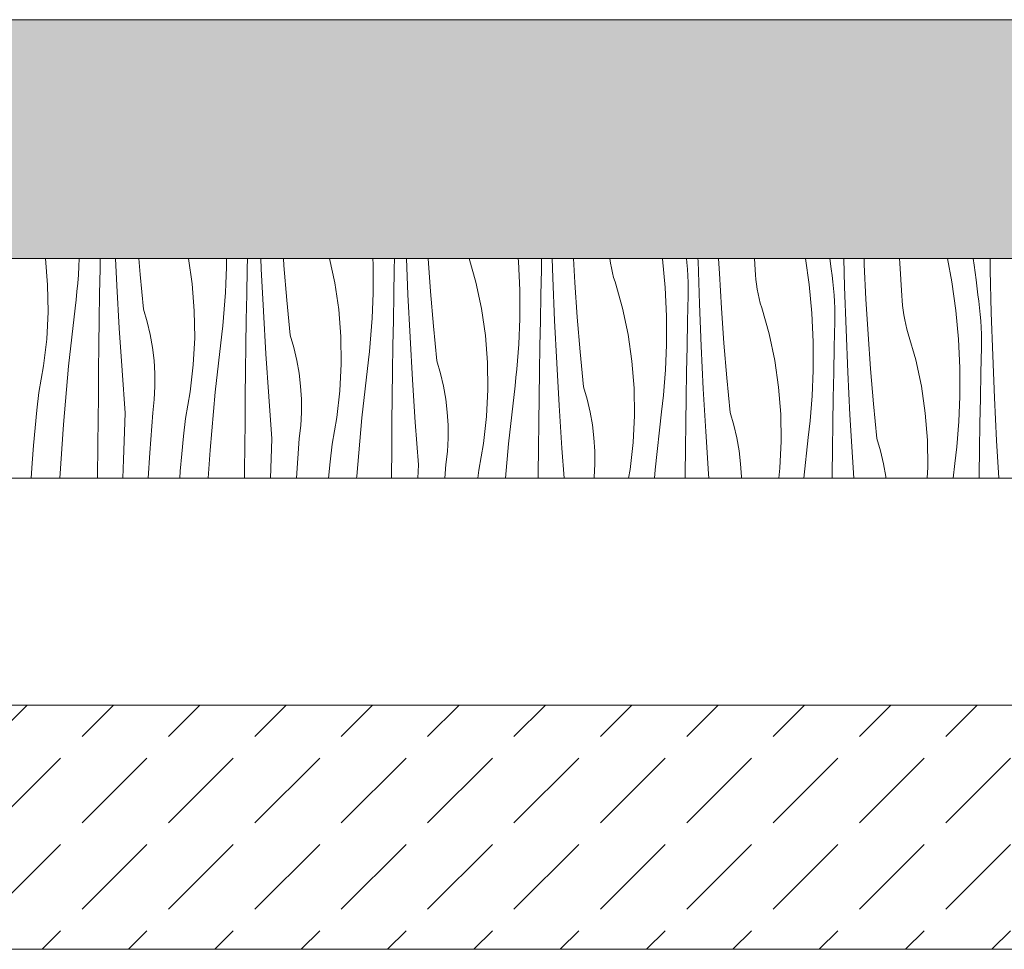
# Model space of a CAD drawing. Header units: millimetres. Extents: x -7814 to 55813, y 465 to 25965.
# Tile 48 of 112: x 36751 to 37558, y 20728 to 21489. Entities that reach past the tile are written whole.
import ezdxf

# ---------------------------------------------------------------- set-up
doc = ezdxf.new("R2010")
doc.units = ezdxf.units.MM
doc.layers.add('2D Drafting - General2', color=251, linetype='Continuous', lineweight=15)
doc.layers.add('2D Drafting - General81', color=251, linetype='Continuous', lineweight=20)

# ---------------------------------------------------------------- blocks, each defined once
blk = doc.blocks.new('*X24')
at = {"layer": '2D Drafting - General81', "linetype": 'Continuous'}
for p, q in [((-62041.51, 69524.94), (-62043.25, 69546.59)), ((-62015.89, 69540.01), (-62015.54, 69546.59)), ((-61998.55, 69538.29), (-61998.4, 69546.59)), ((-61984.89, 69524.48), (-61985.99, 69546.59)), ((-61965.68, 69533.5), (-61966.77, 69546.59)), ((-61923.22, 69525.88), (-61926.26, 69546.59)), ((-61895.02, 69546.59), (-61895.01, 69539.43)), ((-61878.11, 69538.01), (-61877.94, 69546.59)), ((-61866.56, 69538.18), (-61866.91, 69546.59)), ((-61847.98, 69540.81), (-61848.39, 69546.59)), ((-61806.37, 69526.65), (-61810.63, 69546.59)), ((-61775.22, 69546.59), (-61774.99, 69541.78)), ((-61774.99, 69541.78), (-61774.94, 69518.26)), ((-61757.63, 69537.73), (-61757.44, 69546.59)), ((-61746.49, 69517.01), (-61747.72, 69546.59)), ((-61727.91, 69519.64), (-61729.83, 69546.59)), ((-61690.94, 69527.17), (-61696.43, 69546.59)), ((-61656.24, 69546.59), (-61656.02, 69544.1)), ((-61656.02, 69544.1), (-61654.92, 69520.61)), ((-61637.12, 69537.45), (-61637.06, 69542.83)), ((-61637.06, 69542.83), (-61637.11, 69546.59)), ((-61627.87, 69530.72), (-61628.39, 69546.59)), ((-61609.88, 69526.98), (-61611.04, 69546.59)), ((-61581.22, 69546.58), (-61581.22, 69546.59)), ((-61580.63, 69542.68), (-61581.22, 69546.58)), ((-61579.9, 69538.8), (-61580.63, 69542.68)), ((-61538.11, 69546.59), (-61538.08, 69546.35)), ((-61538.08, 69546.35), (-61535.95, 69522.93)), ((-61518.03, 69543.15), (-61518.4, 69546.59)), ((-61517.58, 69537.78), (-61518.03, 69543.15)), ((-61508.96, 69544.44), (-61509.01, 69546.59)), ((-61507.8, 69509.55), (-61508.96, 69544.44)), ((-61491.5, 69534.34), (-61492.09, 69546.59)), ((-61462.1, 69537.21), (-61462.75, 69546.59)), ((-61420.92, 69546.59), (-61418.01, 69525.18)), ((-61401, 69546.59), (-61400.06, 69537.98)), ((-61388.89, 69523.27), (-61389.47, 69546.59)), ((-61372.79, 69541.71), (-61372.97, 69546.59)), ((-61371.44, 69513.17), (-61372.79, 69541.71)), ((-61343.79, 69542.63), (-61344.01, 69546.59)), ((-61342.95, 69529.33), (-61343.79, 69542.63)), ((-61304.6, 69546.59), (-61301.11, 69527.32)), ((-61283.62, 69546.59), (-61282.85, 69541.18)), ((-61269.69, 69537), (-61269.85, 69546.59)), ((-62016.34, 69533.15), (-62015.89, 69540.01)), ((-61998.89, 69517.4), (-61998.55, 69538.29)), ((-61962.97, 69505.05), (-61965.68, 69533.5)), ((-61895.19, 69532.56), (-61895.01, 69539.43)), ((-61878.48, 69517.12), (-61878.11, 69538.01)), ((-61864.82, 69503.31), (-61866.56, 69538.18)), ((-61845.61, 69512.33), (-61847.98, 69540.81)), ((-61758.04, 69516.84), (-61757.63, 69537.73)), ((-61637.56, 69516.56), (-61637.12, 69537.45)), ((-61579.04, 69534.94), (-61579.9, 69538.8)), ((-61578.04, 69531.12), (-61579.04, 69534.94)), ((-61517.26, 69532.41), (-61517.58, 69537.78)), ((-61489.81, 69505.81), (-61491.5, 69534.34)), ((-61461.92, 69533.27), (-61462.1, 69537.21)), ((-61399.24, 69532.66), (-61400.06, 69537.98)), ((-61282.85, 69541.18), (-61281.32, 69529)), ((-61268.82, 69502.1), (-61269.69, 69537)), ((-62017.5, 69519.46), (-62016.87, 69526.3)), ((-62016.87, 69526.3), (-62016.34, 69533.15)), ((-61921.44, 69503.77), (-61923.22, 69525.88)), ((-61895.82, 69518.83), (-61895.46, 69525.7)), ((-61895.46, 69525.7), (-61895.19, 69532.56)), ((-61803.15, 69504.7), (-61806.37, 69526.65)), ((-61686.3, 69505.48), (-61690.94, 69527.17)), ((-61626.42, 69495.84), (-61627.87, 69530.72)), ((-61607.84, 69498.47), (-61609.88, 69526.98)), ((-61576.91, 69527.34), (-61578.04, 69531.12)), ((-61570.87, 69506), (-61576.91, 69527.34)), ((-61517.06, 69527.04), (-61517.26, 69532.41)), ((-61516.99, 69521.66), (-61517.06, 69527.04)), ((-61461.6, 69529.33), (-61461.92, 69533.27)), ((-61461.15, 69525.41), (-61461.6, 69529.33)), ((-61398.54, 69527.32), (-61399.24, 69532.66)), ((-61397.96, 69521.97), (-61398.54, 69527.32)), ((-61342.03, 69516.04), (-61342.95, 69529.33)), ((-61301.11, 69527.32), (-61297.94, 69504.01)), ((-61281.32, 69529), (-61279.99, 69516.8)), ((-62041.16, 69502.76), (-62041.51, 69524.94)), ((-62018.21, 69512.62), (-62017.5, 69519.46)), ((-61999.2, 69496.5), (-61998.89, 69517.4)), ((-61982.87, 69489.63), (-61984.89, 69524.48)), ((-61896.27, 69511.98), (-61895.82, 69518.83)), ((-61775.12, 69511.39), (-61774.94, 69518.26)), ((-61725.54, 69491.16), (-61727.91, 69519.64)), ((-61654.92, 69520.61), (-61654.87, 69497.09)), ((-61535.95, 69522.93), (-61534.86, 69499.44)), ((-61517.05, 69516.28), (-61516.99, 69521.66)), ((-61460.56, 69521.51), (-61461.15, 69525.41)), ((-61459.83, 69517.62), (-61460.56, 69521.51)), ((-61458.97, 69513.77), (-61459.83, 69517.62)), ((-61418.01, 69525.18), (-61415.88, 69501.76)), ((-61397.52, 69516.61), (-61397.96, 69521.97)), ((-61387.73, 69488.38), (-61388.89, 69523.27)), ((-62019.02, 69505.8), (-62018.21, 69512.62)), ((-61896.81, 69505.13), (-61896.27, 69511.98)), ((-61878.82, 69496.23), (-61878.48, 69517.12)), ((-61842.9, 69483.88), (-61845.61, 69512.33)), ((-61775.39, 69504.52), (-61775.12, 69511.39)), ((-61758.41, 69495.95), (-61758.04, 69516.84)), ((-61744.76, 69482.14), (-61746.49, 69517.01)), ((-61637.97, 69495.67), (-61637.56, 69516.56)), ((-61517.49, 69495.39), (-61517.05, 69516.28)), ((-61506.35, 69474.67), (-61507.8, 69509.55)), ((-61457.97, 69509.95), (-61458.97, 69513.77)), ((-61456.84, 69506.17), (-61457.97, 69509.95)), ((-61397.19, 69511.24), (-61397.52, 69516.61)), ((-61397, 69505.86), (-61397.19, 69511.24)), ((-61369.74, 69484.64), (-61371.44, 69513.17)), ((-61341.85, 69512.1), (-61342.03, 69516.04)), ((-61341.54, 69508.16), (-61341.85, 69512.1)), ((-61279.17, 69511.49), (-61279.99, 69516.8)), ((-61278.47, 69506.15), (-61279.17, 69511.49)), ((-62042.26, 69480.61), (-62041.16, 69502.76)), ((-62024.35, 69458.28), (-62019.02, 69505.8)), ((-61959.93, 69494.77), (-61962.97, 69505.05)), ((-61921.09, 69481.59), (-61921.44, 69503.77)), ((-61897.43, 69498.28), (-61896.81, 69505.13)), ((-61862.8, 69468.46), (-61864.82, 69503.31)), ((-61801.37, 69482.6), (-61803.15, 69504.7)), ((-61775.75, 69497.66), (-61775.39, 69504.52)), ((-61683.09, 69483.53), (-61686.3, 69505.48)), ((-61566.24, 69484.31), (-61570.87, 69506)), ((-61487.78, 69477.3), (-61489.81, 69505.81)), ((-61450.8, 69484.83), (-61456.84, 69506.17)), ((-61415.88, 69501.76), (-61414.79, 69478.27)), ((-61396.93, 69500.48), (-61397, 69505.86)), ((-61341.08, 69504.24), (-61341.54, 69508.16)), ((-61340.49, 69500.34), (-61341.08, 69504.24)), ((-61297.94, 69504.01), (-61295.81, 69480.59)), ((-61277.9, 69500.8), (-61278.47, 69506.15)), ((-61267.66, 69467.21), (-61268.82, 69502.1)), ((-61999.48, 69475.61), (-61999.2, 69496.5)), ((-61957.48, 69484.32), (-61959.93, 69494.77)), ((-61898.15, 69491.45), (-61897.43, 69498.28)), ((-61879.13, 69475.33), (-61878.82, 69496.23)), ((-61776.2, 69490.81), (-61775.75, 69497.66)), ((-61758.76, 69475.05), (-61758.41, 69495.95)), ((-61655.06, 69490.22), (-61654.87, 69497.09)), ((-61638.35, 69474.78), (-61637.97, 69495.67)), ((-61624.69, 69460.97), (-61626.42, 69495.84)), ((-61605.48, 69469.99), (-61607.84, 69498.47)), ((-61534.86, 69499.44), (-61534.81, 69475.92)), ((-61517.9, 69474.5), (-61517.49, 69495.39)), ((-61397.42, 69474.21), (-61396.98, 69495.1)), ((-61396.98, 69495.1), (-61396.93, 69500.48)), ((-61339.76, 69496.45), (-61340.49, 69500.34)), ((-61338.9, 69492.6), (-61339.76, 69496.45)), ((-61277.45, 69495.44), (-61277.9, 69500.8)), ((-61277.13, 69490.07), (-61277.45, 69495.44)), ((-61980.57, 69454.8), (-61982.87, 69489.63)), ((-61898.95, 69484.63), (-61898.15, 69491.45)), ((-61776.74, 69483.96), (-61776.2, 69490.81)), ((-61722.84, 69462.71), (-61725.54, 69491.16)), ((-61655.33, 69483.35), (-61655.06, 69490.22)), ((-61386.29, 69453.5), (-61387.73, 69488.38)), ((-61337.9, 69488.78), (-61338.9, 69492.6)), ((-61336.77, 69485), (-61337.9, 69488.78)), ((-61276.93, 69484.69), (-61277.13, 69490.07)), ((-62044.8, 69458.58), (-62042.26, 69480.61)), ((-61955.63, 69473.76), (-61957.48, 69484.32)), ((-61922.19, 69459.44), (-61921.09, 69481.59)), ((-61904.28, 69437.11), (-61898.95, 69484.63)), ((-61839.87, 69473.59), (-61842.9, 69483.88)), ((-61801.03, 69460.42), (-61801.37, 69482.6)), ((-61778.08, 69470.28), (-61777.36, 69477.11)), ((-61777.36, 69477.11), (-61776.74, 69483.96)), ((-61742.74, 69447.29), (-61744.76, 69482.14)), ((-61681.3, 69461.43), (-61683.09, 69483.53)), ((-61655.69, 69476.49), (-61655.33, 69483.35)), ((-61563.02, 69462.36), (-61566.24, 69484.31)), ((-61485.41, 69448.82), (-61487.78, 69477.3)), ((-61446.17, 69463.14), (-61450.8, 69484.83)), ((-61414.79, 69478.27), (-61414.74, 69454.75)), ((-61367.71, 69456.13), (-61369.74, 69484.64)), ((-61330.74, 69463.65), (-61336.77, 69485)), ((-61295.81, 69480.59), (-61294.72, 69457.09)), ((-61276.86, 69479.31), (-61276.93, 69484.69)), ((-61276.91, 69473.93), (-61276.86, 69479.31)), ((-61999.72, 69454.72), (-61999.48, 69475.61)), ((-61954.38, 69463.11), (-61955.63, 69473.76)), ((-61879.41, 69454.44), (-61879.13, 69475.33)), ((-61837.42, 69463.15), (-61839.87, 69473.59)), ((-61778.88, 69463.45), (-61778.08, 69470.28)), ((-61759.07, 69454.16), (-61758.76, 69475.05)), ((-61656.67, 69462.78), (-61656.13, 69469.64)), ((-61656.13, 69469.64), (-61655.69, 69476.49)), ((-61638.69, 69453.88), (-61638.35, 69474.78)), ((-61602.77, 69441.54), (-61605.48, 69469.99)), ((-61535.26, 69462.18), (-61534.99, 69469.05)), ((-61534.99, 69469.05), (-61534.81, 69475.92)), ((-61518.28, 69453.6), (-61517.9, 69474.5)), ((-61504.62, 69439.8), (-61506.35, 69474.67)), ((-61397.83, 69453.32), (-61397.42, 69474.21)), ((-61277.36, 69453.04), (-61276.91, 69473.93)), ((-61953.74, 69452.4), (-61954.38, 69463.11)), ((-61860.5, 69433.62), (-61862.8, 69468.46)), ((-61835.56, 69452.59), (-61837.42, 69463.15)), ((-61784.21, 69415.94), (-61778.88, 69463.45)), ((-61719.8, 69452.42), (-61722.84, 69462.71)), ((-61680.96, 69439.25), (-61681.3, 69461.43)), ((-61657.3, 69455.94), (-61656.67, 69462.78)), ((-61622.67, 69426.12), (-61624.69, 69460.97)), ((-61561.23, 69440.25), (-61563.02, 69462.36)), ((-61535.62, 69455.32), (-61535.26, 69462.18)), ((-61442.95, 69441.19), (-61446.17, 69463.14)), ((-61326.1, 69441.96), (-61330.74, 69463.65)), ((-61266.22, 69432.33), (-61267.66, 69467.21)), ((-62048.76, 69436.75), (-62044.8, 69458.58)), ((-62028.56, 69410.64), (-62024.35, 69458.28)), ((-61999.93, 69433.82), (-61999.72, 69454.72)), ((-61977.97, 69419.98), (-61980.57, 69454.8)), ((-61924.73, 69437.41), (-61922.19, 69459.44)), ((-61879.65, 69433.55), (-61879.41, 69454.44)), ((-61802.13, 69438.27), (-61801.03, 69460.42)), ((-61759.34, 69433.27), (-61759.07, 69454.16)), ((-61658.01, 69449.11), (-61657.3, 69455.94)), ((-61639, 69432.99), (-61638.69, 69453.88)), ((-61536.07, 69448.46), (-61535.62, 69455.32)), ((-61518.62, 69432.71), (-61518.28, 69453.6)), ((-61414.92, 69447.88), (-61414.74, 69454.75)), ((-61398.21, 69432.43), (-61397.83, 69453.32)), ((-61384.55, 69418.63), (-61386.29, 69453.5)), ((-61365.34, 69427.65), (-61367.71, 69456.13)), ((-61294.72, 69457.09), (-61294.67, 69433.57)), ((-61277.77, 69432.15), (-61277.36, 69453.04)), ((-61953.71, 69441.67), (-61953.74, 69452.4)), ((-61834.32, 69441.93), (-61835.56, 69452.59)), ((-61740.43, 69412.45), (-61742.74, 69447.29)), ((-61717.35, 69441.98), (-61719.8, 69452.42)), ((-61658.81, 69442.28), (-61658.01, 69449.11)), ((-61536.6, 69441.61), (-61536.07, 69448.46)), ((-61482.7, 69420.37), (-61485.41, 69448.82)), ((-61415.19, 69441.01), (-61414.92, 69447.88)), ((-62050.29, 69422.33), (-62048.76, 69436.75)), ((-61954.29, 69430.96), (-61953.71, 69441.67)), ((-61928.69, 69415.58), (-61924.73, 69437.41)), ((-61908.49, 69389.47), (-61904.28, 69437.11)), ((-61833.67, 69431.23), (-61834.32, 69441.93)), ((-61804.66, 69416.23), (-61802.13, 69438.27)), ((-61715.5, 69431.42), (-61717.35, 69441.98)), ((-61682.06, 69417.1), (-61680.96, 69439.25)), ((-61664.14, 69394.76), (-61658.81, 69442.28)), ((-61599.73, 69431.25), (-61602.77, 69441.54)), ((-61560.89, 69418.08), (-61561.23, 69440.25)), ((-61537.23, 69434.77), (-61536.6, 69441.61)), ((-61502.6, 69404.95), (-61504.62, 69439.8)), ((-61441.17, 69419.08), (-61442.95, 69441.19)), ((-61415.55, 69434.15), (-61415.19, 69441.01)), ((-61322.88, 69420.02), (-61326.1, 69441.96)), ((-62000.28, 69394.48), (-61999.93, 69433.82)), ((-61955.47, 69420.3), (-61954.29, 69430.96)), ((-61879.86, 69412.65), (-61879.65, 69433.55)), ((-61857.9, 69398.81), (-61860.5, 69433.62)), ((-61833.64, 69420.5), (-61833.67, 69431.23)), ((-61759.58, 69412.38), (-61759.34, 69433.27)), ((-61714.25, 69420.76), (-61715.5, 69431.42)), ((-61639.27, 69412.1), (-61639, 69432.99)), ((-61597.28, 69420.81), (-61599.73, 69431.25)), ((-61537.94, 69427.94), (-61537.23, 69434.77)), ((-61518.93, 69411.82), (-61518.62, 69432.71)), ((-61416, 69427.29), (-61415.55, 69434.15)), ((-61398.55, 69411.54), (-61398.21, 69432.43)), ((-61294.85, 69426.71), (-61294.67, 69433.57)), ((-61278.14, 69411.26), (-61277.77, 69432.15)), ((-61264.49, 69397.46), (-61266.22, 69432.33)), ((-62051.68, 69407.88), (-62050.29, 69422.33)), ((-61713.61, 69410.06), (-61714.25, 69420.76)), ((-61620.36, 69391.28), (-61622.67, 69426.12)), ((-61595.43, 69410.25), (-61597.28, 69420.81)), ((-61544.08, 69373.59), (-61538.74, 69421.11)), ((-61538.74, 69421.11), (-61537.94, 69427.94)), ((-61416.53, 69420.44), (-61416, 69427.29)), ((-61362.63, 69399.2), (-61365.34, 69427.65)), ((-61295.12, 69419.84), (-61294.85, 69426.71)), ((-61979.41, 69381.85), (-61977.97, 69419.98)), ((-61957.93, 69387.35), (-61955.47, 69420.3)), ((-61930.22, 69401.15), (-61928.69, 69415.58)), ((-61880.21, 69373.31), (-61879.86, 69412.65)), ((-61834.22, 69409.79), (-61833.64, 69420.5)), ((-61808.62, 69394.41), (-61804.66, 69416.23)), ((-61788.42, 69368.3), (-61784.21, 69415.94)), ((-61684.59, 69395.06), (-61682.06, 69417.1)), ((-61561.99, 69395.93), (-61560.89, 69418.08)), ((-61479.66, 69410.08), (-61482.7, 69420.37)), ((-61440.82, 69396.91), (-61441.17, 69419.08)), ((-61417.87, 69406.77), (-61417.16, 69413.6)), ((-61417.16, 69413.6), (-61416.53, 69420.44)), ((-61382.53, 69383.78), (-61384.55, 69418.63)), ((-61321.1, 69397.91), (-61322.88, 69420.02)), ((-61295.93, 69406.12), (-61295.48, 69412.98)), ((-61295.48, 69412.98), (-61295.12, 69419.84)), ((-62052.95, 69393.43), (-62051.68, 69407.88)), ((-62031.4, 69366.59), (-62028.56, 69410.64)), ((-61835.4, 69399.13), (-61834.22, 69409.79)), ((-61759.79, 69391.48), (-61759.58, 69412.38)), ((-61737.84, 69377.64), (-61740.43, 69412.45)), ((-61713.57, 69399.33), (-61713.61, 69410.06)), ((-61639.51, 69391.2), (-61639.27, 69412.1)), ((-61594.18, 69399.59), (-61595.43, 69410.25)), ((-61519.21, 69390.93), (-61518.93, 69411.82)), ((-61500.29, 69370.11), (-61502.6, 69404.95)), ((-61477.21, 69399.64), (-61479.66, 69410.08)), ((-61418.68, 69399.94), (-61417.87, 69406.77)), ((-61398.86, 69390.65), (-61398.55, 69411.54)), ((-61296.47, 69399.27), (-61295.93, 69406.12)), ((-61278.49, 69390.37), (-61278.14, 69411.26)), ((-61931.62, 69386.71), (-61930.22, 69401.15)), ((-61859.12, 69366.59), (-61857.9, 69398.81)), ((-61837.83, 69366.59), (-61835.4, 69399.13)), ((-61714.15, 69388.62), (-61713.57, 69399.33)), ((-61593.54, 69388.89), (-61594.18, 69399.59)), ((-61475.36, 69389.07), (-61477.21, 69399.64)), ((-61441.92, 69374.75), (-61440.82, 69396.91)), ((-61422.42, 69366.59), (-61418.68, 69399.94)), ((-61359.59, 69388.91), (-61362.63, 69399.2)), ((-61320.76, 69375.74), (-61321.1, 69397.91)), ((-61297.09, 69392.43), (-61296.47, 69399.27)), ((-61262.7, 69366.59), (-61264.49, 69397.46)), ((-62054.09, 69378.97), (-62052.95, 69393.43)), ((-62000.52, 69366.59), (-62000.28, 69394.48)), ((-61909.97, 69366.59), (-61908.49, 69389.47)), ((-61810.15, 69379.98), (-61808.62, 69394.41)), ((-61760.01, 69366.59), (-61759.79, 69391.48)), ((-61715.33, 69377.96), (-61714.15, 69388.62)), ((-61688.56, 69373.24), (-61684.59, 69395.06)), ((-61666.63, 69366.59), (-61664.14, 69394.76)), ((-61639.72, 69370.31), (-61639.51, 69391.2)), ((-61618.52, 69366.59), (-61620.36, 69391.28)), ((-61593.51, 69378.16), (-61593.54, 69388.89)), ((-61564.53, 69373.89), (-61561.99, 69395.93)), ((-61519.45, 69370.03), (-61519.21, 69390.93)), ((-61474.11, 69378.42), (-61475.36, 69389.07)), ((-61399.14, 69369.76), (-61398.86, 69390.65)), ((-61357.15, 69378.47), (-61359.59, 69388.91)), ((-61297.81, 69385.59), (-61297.09, 69392.43)), ((-61278.79, 69369.48), (-61278.49, 69390.37)), ((-61979.83, 69366.59), (-61979.41, 69381.85)), ((-61959.2, 69366.59), (-61957.93, 69387.35)), ((-61932.88, 69372.26), (-61931.62, 69386.71)), ((-61381.4, 69366.59), (-61382.53, 69383.78)), ((-61298.61, 69378.77), (-61297.81, 69385.59)), ((-62054.94, 69366.59), (-62054.09, 69378.97)), ((-61933.33, 69366.59), (-61932.88, 69372.26)), ((-61880.27, 69366.59), (-61880.21, 69373.31)), ((-61811.45, 69366.59), (-61810.15, 69379.98)), ((-61738.25, 69366.59), (-61737.84, 69377.64)), ((-61716.18, 69366.59), (-61715.33, 69377.96)), ((-61689.26, 69366.59), (-61688.56, 69373.24)), ((-61594.08, 69367.45), (-61593.51, 69378.16)), ((-61565.85, 69366.59), (-61564.53, 69373.89)), ((-61544.69, 69366.59), (-61544.08, 69373.59)), ((-61473.47, 69367.72), (-61474.11, 69378.42)), ((-61442.86, 69366.59), (-61441.92, 69374.75)), ((-61355.29, 69367.9), (-61357.15, 69378.47)), ((-61321.21, 69366.59), (-61320.76, 69375.74)), ((-61299.98, 69366.59), (-61298.61, 69378.77)), ((-61788.53, 69366.59), (-61788.42, 69368.3)), ((-61639.76, 69366.59), (-61639.72, 69370.31)), ((-61594.18, 69366.59), (-61594.08, 69367.45)), ((-61519.48, 69366.59), (-61519.45, 69370.03)), ((-61500.03, 69366.59), (-61500.29, 69370.11)), ((-61473.47, 69366.59), (-61473.47, 69367.72)), ((-61399.17, 69366.59), (-61399.14, 69369.76)), ((-61355.14, 69366.59), (-61355.29, 69367.9)), ((-61278.83, 69366.59), (-61278.79, 69369.48))]:
    blk.add_line(p, q, dxfattribs=at)
blk = doc.blocks.new('Wype_nienie_26')
at = {"layer": '2D Drafting - General2', "linetype": 'Continuous'}
for p, q in [((-55900.3, 69546.59), (-72935.87, 69546.59)), ((-72935.87, 69366.59), (-55900.3, 69366.59))]:
    blk.add_line(p, q, dxfattribs=at)
at = {"layer": '2D Drafting - General81', "linetype": 'Continuous'}
blk.add_blockref('*X24', (0, 0), dxfattribs=at)

msp = doc.modelspace()

# ---------------------------------------------------------------- hatches: boundary and pattern name
at = {"layer": '2D Drafting - General81', "linetype": 'Continuous'}
h = msp.add_hatch(dxfattribs=at)
h.set_pattern_fill('SOLID___DASHED', color=256, style=0, pattern_type=2)
h.set_pattern_definition([(45, (98815.82, -48252.71), (-70.71068, 70.71068), []), (45, (98780.46, -48217.35), (-70.71068, 70.71068), [75, -25])])
h.paths.add_polyline_path([(42915.51, 21293.88), (42915.51, 21489.43), (25880.53, 21489.43), (25879.94, 21293.88)], flags=0)
h = msp.add_hatch(dxfattribs=at)
h.set_pattern_fill('BETON', color=256, style=0, pattern_type=2)
h.set_pattern_definition([(45, (98815.82, -48252.71), (-70.71068, 70.71068), [75, -25]), (45, (98815.82, -48182), (-70.71068, 70.71068), [75, -25])])
h.paths.add_polyline_path([(39735.64, 20728.1), (39735.64, 20928.1), (33754.22, 20928.1), (33754.22, 20728.1)], flags=0)

# ---------------------------------------------------------------- linework, layer by layer
at = {"layer": '2D Drafting - General2', "linetype": 'Continuous'}
msp.add_line((39724.92, 20728.19), (27765.64, 20728.19), dxfattribs=at)
at = {"layer": '2D Drafting - General2', "linetype": 'Continuous', "flags": 128}
for points in [[(42915.51, 21293.88), (42915.51, 21489.43), (25880.53, 21489.43), (25879.94, 21293.88)], [(39735.64, 20728.1), (39735.64, 20928.1), (33754.22, 20928.1), (33754.22, 20728.1)]]:
    msp.add_lwpolyline(points, close=True, dxfattribs=at)

# ---------------------------------------------------------------- block references
at = {"layer": '2D Drafting - General81', "linetype": 'Continuous'}
msp.add_blockref('Wype_nienie_26', (98815.82, -48252.71), dxfattribs=at)

doc.saveas('drawing.dxf')
